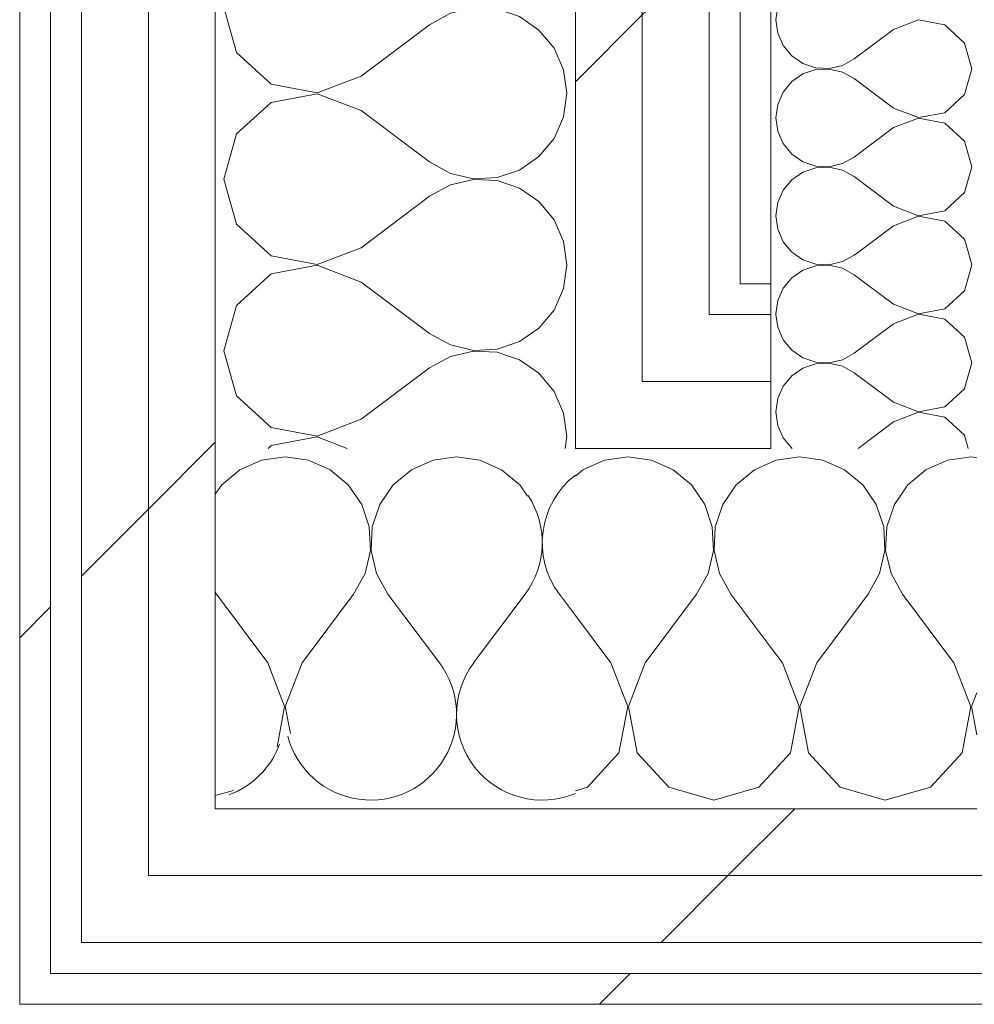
# Model space of a CAD drawing. Header units: millimetres. Extents: x -40968 to 11883, y -18816 to 4378.
# Tile 141 of 209: x -3785 to -3599, y -17277 to -17086. Entities that reach past the tile are written whole.
import ezdxf

# ---------------------------------------------------------------- set-up
doc = ezdxf.new("R2010")
doc.units = ezdxf.units.MM
doc.header["$MEASUREMENT"] = 0
doc.linetypes.add('Wipeout_Contour', pattern=[1000, 0, -1000])
for name, color, linetype, lineweight in [('12_FAÇ_Façana_Pluma_Nº__7', 7, 'Continuous', 5), ('Nuevo_08_E_Envans secs_Pluma_Nº__1', 7, 'Continuous', 5), ('Nuevo_12_FAÇ_Façana_Pluma_Nº__1', 7, 'Continuous', 5)]:
    doc.layers.add(name, color=color, linetype=linetype, lineweight=lineweight)
doc.layers.add('Nuevo_08_E_Envans secs', color=7, linetype='Continuous')
for name, color, linetype, lineweight, true_color in [('Nuevo_08_E_Envans secs_Pluma_Nº__102', 7, 'Continuous', 5, 0xcccccc), ('Nuevo_08_E_Envans secs_Pluma_Nº__171', 171, 'Continuous', 13, 0xaaaaff), ('Nuevo_08_E_Envans secs_Pluma_Nº__177', 7, 'Continuous', 15, 0xf7e046)]:
    doc.layers.add(name, color=color, linetype=linetype, lineweight=lineweight, true_color=true_color)
pattern_1 = [(45, (0, 0), (-183.8478, 183.8478), [195, -65]), (45, (7e-14, 183.85), (-183.8478, 183.8478), [195, -65])]

# ---------------------------------------------------------------- blocks, each defined once
blk = doc.blocks.new('*X116')
at = {"layer": 'Nuevo_08_E_Envans secs_Pluma_Nº__102', "color": 254, "linetype": 'Continuous', "lineweight": 5, "true_color": 0xcccccc}
for p, q in [((-3733.33, -17170.64), (-3737.89, -17171.28)), ((-3728.78, -17171.28), (-3733.33, -17170.64)), ((-3700, -17170.64), (-3704.55, -17171.28)), ((-3695.45, -17171.28), (-3700, -17170.64)), ((-3742.1, -17173.13), (-3745.64, -17176.07)), ((-3737.89, -17171.28), (-3742.1, -17173.13)), ((-3724.57, -17173.13), (-3728.78, -17171.28)), ((-3721.03, -17176.07), (-3724.57, -17173.13)), ((-3708.76, -17173.13), (-3712.3, -17176.07)), ((-3704.55, -17171.28), (-3708.76, -17173.13)), ((-3691.24, -17173.13), (-3695.45, -17171.28)), ((-3687.7, -17176.07), (-3691.24, -17173.13)), ((-3745.64, -17176.07), (-3746.89, -17177.9)), ((-3718.43, -17179.86), (-3721.03, -17176.07)), ((-3712.3, -17176.07), (-3714.91, -17179.86)), ((-3686.18, -17178.27), (-3687.7, -17176.07)), ((-3716.96, -17184.21), (-3718.43, -17179.86)), ((-3714.91, -17179.86), (-3716.38, -17184.21)), ((-3716.73, -17188.81), (-3716.96, -17184.21)), ((-3716.38, -17184.21), (-3716.6, -17188.81)), ((-3717.77, -17193.28), (-3716.73, -17188.81)), ((-3716.6, -17188.81), (-3715.56, -17193.28)), ((-3720, -17197.31), (-3717.77, -17193.28)), ((-3715.56, -17193.28), (-3713.33, -17197.31)), ((-3746.89, -17196.9), (-3746.67, -17197.31)), ((-3736.67, -17210.64), (-3746.67, -17197.31)), ((-3730, -17210.64), (-3720, -17197.31)), ((-3709.86, -17201.94), (-3713.33, -17197.31)), ((-3733.4, -17219.15), (-3736.67, -17210.64)), ((-3730, -17210.64), (-3733.27, -17219.15)), ((-3734.88, -17226.96), (-3733.4, -17219.15)), ((-3733.27, -17219.15), (-3732.28, -17224.36)), ((-3746.89, -17236.43), (-3743.33, -17235.42))]:
    blk.add_line(p, q, dxfattribs=at)
blk = doc.blocks.new('*X117')
at = {"layer": 'Nuevo_08_E_Envans secs_Pluma_Nº__102', "color": 254, "linetype": 'Continuous', "lineweight": 5, "true_color": 0xcccccc}
for p, q in [((-3696.67, -17210.64), (-3686.67, -17197.31)), ((-3676.89, -17201.45), (-3680, -17197.31)), ((-3703.33, -17210.64), (-3709.86, -17201.94))]:
    blk.add_line(p, q, dxfattribs=at)
for centre, start, end in [((-3666.67, -17187.31), 127.8541, 216.8699), ((-3700, -17187.31), 323.1301, 33.3181), ((-3716.67, -17220.64), 194.6933, 36.8699), ((-3683.33, -17220.64), 143.1301, 292.7274), ((-3750, -17220.64), 290.4481, 339.5519)]:
    blk.add_arc(centre, 16.67, start, end, dxfattribs=at)
blk = doc.blocks.new('*X118')
at = {"layer": 'Nuevo_08_E_Envans secs_Pluma_Nº__102', "color": 254, "linetype": 'Continuous', "lineweight": 5, "true_color": 0xcccccc}
for p, q in [((-3666.67, -17170.64), (-3671.22, -17171.28)), ((-3662.11, -17171.28), (-3666.67, -17170.64)), ((-3675.43, -17173.13), (-3676.89, -17174.35)), ((-3671.22, -17171.28), (-3675.43, -17173.13)), ((-3657.9, -17173.13), (-3662.11, -17171.28)), ((-3654.36, -17176.07), (-3657.9, -17173.13)), ((-3642.1, -17173.13), (-3645.64, -17176.07)), ((-3638.89, -17171.72), (-3642.1, -17173.13)), ((-3651.76, -17179.86), (-3654.36, -17176.07)), ((-3645.64, -17176.07), (-3648.24, -17179.86)), ((-3650.29, -17184.21), (-3651.76, -17179.86)), ((-3648.24, -17179.86), (-3649.71, -17184.21)), ((-3650.07, -17188.81), (-3650.29, -17184.21)), ((-3649.71, -17184.21), (-3649.93, -17188.81)), ((-3651.11, -17193.28), (-3650.07, -17188.81)), ((-3649.93, -17188.81), (-3648.89, -17193.28)), ((-3653.33, -17197.31), (-3651.11, -17193.28)), ((-3648.89, -17193.28), (-3646.67, -17197.31)), ((-3663.33, -17210.64), (-3653.33, -17197.31)), ((-3638.89, -17207.67), (-3646.67, -17197.31)), ((-3670, -17210.64), (-3676.89, -17201.45)), ((-3666.73, -17219.15), (-3670, -17210.64)), ((-3663.33, -17210.64), (-3666.6, -17219.15)), ((-3668.43, -17228.1), (-3666.73, -17219.15)), ((-3666.6, -17219.15), (-3664.91, -17228.1)), ((-3674.57, -17234.82), (-3668.43, -17228.1)), ((-3664.91, -17228.1), (-3658.76, -17234.82)), ((-3641.24, -17234.82), (-3638.89, -17232.26)), ((-3676.89, -17235.48), (-3674.57, -17234.82)), ((-3658.76, -17234.82), (-3650, -17237.31)), ((-3650, -17237.31), (-3641.24, -17234.82))]:
    blk.add_line(p, q, dxfattribs=at)
blk = doc.blocks.new('*X119')
at = {"layer": 'Nuevo_08_E_Envans secs_Pluma_Nº__102', "color": 254, "linetype": 'Continuous', "lineweight": 5, "true_color": 0xcccccc}
for p, q in [((-3633.33, -17170.64), (-3637.89, -17171.28)), ((-3628.78, -17171.28), (-3633.33, -17170.64)), ((-3600, -17170.64), (-3604.55, -17171.28)), ((-3598.89, -17170.8), (-3600, -17170.64)), ((-3637.89, -17171.28), (-3638.89, -17171.72)), ((-3624.57, -17173.13), (-3628.78, -17171.28)), ((-3621.03, -17176.07), (-3624.57, -17173.13)), ((-3608.76, -17173.13), (-3612.3, -17176.07)), ((-3604.55, -17171.28), (-3608.76, -17173.13)), ((-3618.43, -17179.86), (-3621.03, -17176.07)), ((-3612.3, -17176.07), (-3614.91, -17179.86)), ((-3616.96, -17184.21), (-3618.43, -17179.86)), ((-3614.91, -17179.86), (-3616.38, -17184.21)), ((-3616.73, -17188.81), (-3616.96, -17184.21)), ((-3616.38, -17184.21), (-3616.6, -17188.81)), ((-3617.77, -17193.28), (-3616.73, -17188.81)), ((-3616.6, -17188.81), (-3615.56, -17193.28)), ((-3620, -17197.31), (-3617.77, -17193.28)), ((-3615.56, -17193.28), (-3613.33, -17197.31)), ((-3630, -17210.64), (-3620, -17197.31)), ((-3603.33, -17210.64), (-3613.33, -17197.31)), ((-3636.67, -17210.64), (-3638.89, -17207.67)), ((-3633.4, -17219.15), (-3636.67, -17210.64)), ((-3630, -17210.64), (-3633.27, -17219.15)), ((-3600.07, -17219.15), (-3603.33, -17210.64)), ((-3598.89, -17216.44), (-3599.93, -17219.15)), ((-3635.09, -17228.1), (-3633.4, -17219.15)), ((-3633.27, -17219.15), (-3631.57, -17228.1)), ((-3601.76, -17228.1), (-3600.07, -17219.15)), ((-3599.93, -17219.15), (-3598.89, -17224.64)), ((-3638.89, -17232.26), (-3635.09, -17228.1)), ((-3631.57, -17228.1), (-3625.43, -17234.82)), ((-3607.9, -17234.82), (-3601.76, -17228.1)), ((-3625.43, -17234.82), (-3616.67, -17237.31)), ((-3616.67, -17237.31), (-3607.9, -17234.82))]:
    blk.add_line(p, q, dxfattribs=at)
blk = doc.blocks.new('Muro_75_1', base_point=(-3784.89, -17276.98))
at = {"layer": 'Nuevo_08_E_Envans secs', "color": 7, "lineweight": 20}
for name in ['*X116', '*X118', '*X119', '*X117']:
    blk.add_blockref(name, (0, 0), dxfattribs=at)
at = {"color": 254, "linetype": 'Wipeout_Contour', "lineweight": 0, "ltscale": 52547.345645}
blk.add_wipeout([(-3644.89, -17130.98), (-3644.89, -17136.98), (-3638.89, -17130.98)], dxfattribs=at).dxf.layer = 'Nuevo_08_E_Envans secs'
at = {"color": 254, "linetype": 'Wipeout_Contour', "lineweight": 0, "ltscale": 52646.110526}
blk.add_wipeout([(-3663.89, -17155.98), (-3676.89, -17155.98), (-3676.89, -17168.98)], dxfattribs=at).dxf.layer = 'Nuevo_08_E_Envans secs'
at = {"color": 254, "linetype": 'Wipeout_Contour', "lineweight": 0, "ltscale": 52988.465376}
blk.add_wipeout([(-3772.89, -17251.98), (-3772.89, -17264.98), (-3759.89, -17251.98)], dxfattribs=at).dxf.layer = 'Nuevo_08_E_Envans secs'
at = {"color": 254, "linetype": 'Wipeout_Contour', "lineweight": 0, "ltscale": 53046.495508}
blk.add_wipeout([(-3778.89, -17270.98), (-3784.89, -17270.98), (-3784.89, -17276.98)], dxfattribs=at).dxf.layer = 'Nuevo_08_E_Envans secs'
at = {"layer": 'Nuevo_08_E_Envans secs_Pluma_Nº__171', "linetype": 'Continuous', "lineweight": 13, "true_color": 0xaaaaff}
h = blk.add_hatch(dxfattribs=at)
h.set_pattern_fill('Panellat_HPL_0001', color=161, style=0, pattern_type=2)
h.set_pattern_definition(pattern_1)
h.paths.add_polyline_path([(-3644.89, -17130.98), (-3644.89, -17136.98), (-3638.89, -17130.98)])
h = blk.add_hatch(dxfattribs=at)
h.set_pattern_fill('Panellat_HPL_0001', color=161, style=0, pattern_type=2)
h.set_pattern_definition(pattern_1)
h.paths.add_polyline_path([(-3778.89, -17270.98), (-3784.89, -17270.98), (-3784.89, -17276.98)])
at = {"layer": 'Nuevo_08_E_Envans secs_Pluma_Nº__177', "linetype": 'Continuous', "lineweight": 15, "true_color": 0xf7e046}
h = blk.add_hatch(dxfattribs=at)
h.set_pattern_fill('Panellat_HPL_0001', color=53, style=0, pattern_type=2)
h.set_pattern_definition(pattern_1)
h.paths.add_polyline_path([(-3663.89, -17155.98), (-3676.89, -17155.98), (-3676.89, -17168.98)])
h = blk.add_hatch(dxfattribs=at)
h.set_pattern_fill('Panellat_HPL_0001', color=53, style=0, pattern_type=2)
h.set_pattern_definition(pattern_1)
h.paths.add_polyline_path([(-3772.89, -17251.98), (-3772.89, -17264.98), (-3759.89, -17251.98)])
at = {"color": 254, "linetype": 'Wipeout_Contour', "lineweight": 0, "ltscale": 52553.153135}
blk.add_wipeout([(-3638.89, -17130.98), (-3644.89, -17136.98), (-3638.89, -17136.98)], dxfattribs=at).dxf.layer = 'Nuevo_08_E_Envans secs'
at = {"color": 254, "linetype": 'Wipeout_Contour', "lineweight": 0, "ltscale": 52599.821123}
blk.add_wipeout([(-3663.89, -17142.98), (-3663.89, -17155.98), (-3650.89, -17142.98)], dxfattribs=at).dxf.layer = 'Nuevo_08_E_Envans secs'
at = {"color": 254, "linetype": 'Wipeout_Contour', "lineweight": 0, "ltscale": 52942.050996}
blk.add_wipeout([(-3759.89, -17238.98), (-3759.89, -17251.98), (-3746.89, -17238.98)], dxfattribs=at).dxf.layer = 'Nuevo_08_E_Envans secs'
at = {"color": 254, "linetype": 'Wipeout_Contour', "lineweight": 0, "ltscale": 53052.264192}
blk.add_wipeout([(-3778.89, -17270.98), (-3784.89, -17276.98), (-3778.89, -17276.98)], dxfattribs=at).dxf.layer = 'Nuevo_08_E_Envans secs'
at = {"layer": 'Nuevo_08_E_Envans secs_Pluma_Nº__171', "linetype": 'Continuous', "lineweight": 13, "true_color": 0xaaaaff}
h = blk.add_hatch(dxfattribs=at)
h.set_pattern_fill('Panellat_HPL_0001', color=161, style=0, pattern_type=2)
h.set_pattern_definition(pattern_1)
h.paths.add_polyline_path([(-3638.89, -17130.98), (-3644.89, -17136.98), (-3638.89, -17136.98)])
h = blk.add_hatch(dxfattribs=at)
h.set_pattern_fill('Panellat_HPL_0001', color=161, style=0, pattern_type=2)
h.set_pattern_definition(pattern_1)
h.paths.add_polyline_path([(-3778.89, -17270.98), (-3784.89, -17276.98), (-3778.89, -17276.98)])
at = {"layer": 'Nuevo_08_E_Envans secs_Pluma_Nº__177', "linetype": 'Continuous', "lineweight": 15, "true_color": 0xf7e046}
h = blk.add_hatch(dxfattribs=at)
h.set_pattern_fill('Panellat_HPL_0001', color=53, style=0, pattern_type=2)
h.set_pattern_definition(pattern_1)
h.paths.add_polyline_path([(-3663.89, -17142.98), (-3663.89, -17155.98), (-3650.89, -17142.98)])
h = blk.add_hatch(dxfattribs=at)
h.set_pattern_fill('Panellat_HPL_0001', color=53, style=0, pattern_type=2)
h.set_pattern_definition(pattern_1)
h.paths.add_polyline_path([(-3759.89, -17238.98), (-3759.89, -17251.98), (-3746.89, -17238.98)])
at = {"layer": 'Nuevo_08_E_Envans secs_Pluma_Nº__1', "color": 7, "linetype": 'Continuous', "lineweight": 5}
for p, q in [((-3644.89, -17130.98), (-3644.89, -17136.98)), ((-3638.89, -17130.98), (-3638.89, -17136.98)), ((-3644.89, -17136.98), (-3638.89, -17136.98))]:
    blk.add_line(p, q, dxfattribs=at)
at = {"layer": 'Nuevo_08_E_Envans secs_Pluma_Nº__1', "color": 7, "linetype": 'Continuous', "lineweight": 5, "flags": 128}
blk.add_lwpolyline([(-3784.89, -17276.98), (-3784.89, -17270.98)], dxfattribs=at)
at = {"color": 254, "linetype": 'Wipeout_Contour', "lineweight": 0, "ltscale": 52657.291357}
blk.add_wipeout([(-3676.89, -17168.98), (-3663.89, -17168.98), (-3663.89, -17155.98)], dxfattribs=at).dxf.layer = 'Nuevo_08_E_Envans secs'
at = {"color": 254, "linetype": 'Wipeout_Contour', "lineweight": 0, "ltscale": 52999.584852}
blk.add_wipeout([(-3759.89, -17251.98), (-3772.89, -17264.98), (-3759.89, -17264.98)], dxfattribs=at).dxf.layer = 'Nuevo_08_E_Envans secs'
at = {"color": 254, "linetype": 'Wipeout_Contour', "lineweight": 0, "ltscale": 69948.001997}
blk.add_wipeout([(-3778.89, -17276.98), (778.89, -17276.98), (778.89, -17270.98), (-3778.89, -17270.98)], dxfattribs=at).dxf.layer = 'Nuevo_08_E_Envans secs'
at = {"layer": 'Nuevo_08_E_Envans secs_Pluma_Nº__171', "linetype": 'Continuous', "lineweight": 13, "true_color": 0xaaaaff}
h = blk.add_hatch(dxfattribs=at)
h.set_pattern_fill('Panellat_HPL_0001', color=161, style=0, pattern_type=2)
h.set_pattern_definition(pattern_1)
h.paths.add_polyline_path([(-3778.89, -17276.98), (778.89, -17276.98), (778.89, -17270.98), (-3778.89, -17270.98)])
at = {"layer": 'Nuevo_08_E_Envans secs_Pluma_Nº__177', "linetype": 'Continuous', "lineweight": 15, "true_color": 0xf7e046}
h = blk.add_hatch(dxfattribs=at)
h.set_pattern_fill('Panellat_HPL_0001', color=53, style=0, pattern_type=2)
h.set_pattern_definition(pattern_1)
h.paths.add_polyline_path([(-3676.89, -17168.98), (-3663.89, -17168.98), (-3663.89, -17155.98)])
h = blk.add_hatch(dxfattribs=at)
h.set_pattern_fill('Panellat_HPL_0001', color=53, style=0, pattern_type=2)
h.set_pattern_definition(pattern_1)
h.paths.add_polyline_path([(-3759.89, -17251.98), (-3772.89, -17264.98), (-3759.89, -17264.98)])
at = {"layer": 'Nuevo_08_E_Envans secs_Pluma_Nº__1', "color": 7, "linetype": 'Continuous', "lineweight": 5}
for p, q in [((-3676.89, -17155.98), (-3676.89, -17168.98)), ((-3772.89, -17251.98), (-3772.89, -17264.98)), ((-3778.89, -17264.98), (-3778.89, -17270.98)), ((-3778.89, -17270.98), (-3772.89, -17270.98)), ((-3772.89, -17270.98), (778.89, -17270.98))]:
    blk.add_line(p, q, dxfattribs=at)
at = {"layer": 'Nuevo_08_E_Envans secs_Pluma_Nº__1', "color": 7, "linetype": 'Continuous', "lineweight": 5, "flags": 128}
blk.add_lwpolyline([(-3784.89, -17276.98), (778.89, -17276.98)], dxfattribs=at)
at = {"color": 254, "linetype": 'Wipeout_Contour', "lineweight": 0, "ltscale": 70186.425818}
blk.add_wipeout([(-3663.89, -17168.98), (-3638.89, -17168.98), (-3638.89, -17155.98), (-3663.89, -17155.98)], dxfattribs=at).dxf.layer = 'Nuevo_08_E_Envans secs'
at = {"color": 254, "linetype": 'Wipeout_Contour', "lineweight": 0, "ltscale": 69878.642159}
blk.add_wipeout([(-3759.89, -17264.98), (778.89, -17264.98), (778.89, -17251.98), (-3759.89, -17251.98)], dxfattribs=at).dxf.layer = 'Nuevo_08_E_Envans secs'
at = {"layer": 'Nuevo_08_E_Envans secs_Pluma_Nº__177', "linetype": 'Continuous', "lineweight": 15, "true_color": 0xf7e046}
h = blk.add_hatch(dxfattribs=at)
h.set_pattern_fill('Panellat_HPL_0001', color=53, style=0, pattern_type=2)
h.set_pattern_definition(pattern_1)
h.paths.add_polyline_path([(-3663.89, -17168.98), (-3638.89, -17168.98), (-3638.89, -17155.98), (-3663.89, -17155.98)])
h = blk.add_hatch(dxfattribs=at)
h.set_pattern_fill('Panellat_HPL_0001', color=53, style=0, pattern_type=2)
h.set_pattern_definition(pattern_1)
h.paths.add_polyline_path([(-3759.89, -17264.98), (778.89, -17264.98), (778.89, -17251.98), (-3759.89, -17251.98)])
at = {"layer": 'Nuevo_08_E_Envans secs_Pluma_Nº__1', "color": 7, "linetype": 'Continuous', "lineweight": 5}
for p, q in [((-3676.89, -17168.98), (-3663.89, -17168.98)), ((-3663.89, -17168.98), (-3638.89, -17168.98)), ((-3772.89, -17264.98), (-3759.89, -17264.98)), ((-3759.89, -17264.98), (778.89, -17264.98))]:
    blk.add_line(p, q, dxfattribs=at)
at = {"color": 254, "linetype": 'Wipeout_Contour', "lineweight": 0, "ltscale": 52611.010309}
blk.add_wipeout([(-3663.89, -17155.98), (-3650.89, -17155.98), (-3650.89, -17142.98)], dxfattribs=at).dxf.layer = 'Nuevo_08_E_Envans secs'
at = {"color": 254, "linetype": 'Wipeout_Contour', "lineweight": 0, "ltscale": 52953.178745}
blk.add_wipeout([(-3746.89, -17238.98), (-3759.89, -17251.98), (-3746.89, -17251.98)], dxfattribs=at).dxf.layer = 'Nuevo_08_E_Envans secs'
at = {"layer": 'Nuevo_08_E_Envans secs_Pluma_Nº__177', "linetype": 'Continuous', "lineweight": 15, "true_color": 0xf7e046}
h = blk.add_hatch(dxfattribs=at)
h.set_pattern_fill('Panellat_HPL_0001', color=53, style=0, pattern_type=2)
h.set_pattern_definition(pattern_1)
h.paths.add_polyline_path([(-3663.89, -17155.98), (-3650.89, -17155.98), (-3650.89, -17142.98)])
h = blk.add_hatch(dxfattribs=at)
h.set_pattern_fill('Panellat_HPL_0001', color=53, style=0, pattern_type=2)
h.set_pattern_definition(pattern_1)
h.paths.add_polyline_path([(-3746.89, -17238.98), (-3759.89, -17251.98), (-3746.89, -17251.98)])
at = {"color": 254, "linetype": 'Wipeout_Contour', "lineweight": 0, "ltscale": 70130.142234}
blk.add_wipeout([(-3650.89, -17155.98), (-3638.89, -17155.98), (-3638.89, -17142.98), (-3650.89, -17142.98)], dxfattribs=at).dxf.layer = 'Nuevo_08_E_Envans secs'
at = {"color": 254, "linetype": 'Wipeout_Contour', "lineweight": 0, "ltscale": 69821.735721}
blk.add_wipeout([(-3746.89, -17251.98), (778.89, -17251.98), (778.89, -17238.98), (-3746.89, -17238.98)], dxfattribs=at).dxf.layer = 'Nuevo_08_E_Envans secs'
at = {"layer": 'Nuevo_08_E_Envans secs_Pluma_Nº__177', "linetype": 'Continuous', "lineweight": 15, "true_color": 0xf7e046}
h = blk.add_hatch(dxfattribs=at)
h.set_pattern_fill('Panellat_HPL_0001', color=53, style=0, pattern_type=2)
h.set_pattern_definition(pattern_1)
h.paths.add_polyline_path([(-3650.89, -17155.98), (-3638.89, -17155.98), (-3638.89, -17142.98), (-3650.89, -17142.98)])
h = blk.add_hatch(dxfattribs=at)
h.set_pattern_fill('Panellat_HPL_0001', color=53, style=0, pattern_type=2)
h.set_pattern_definition(pattern_1)
h.paths.add_polyline_path([(-3746.89, -17251.98), (778.89, -17251.98), (778.89, -17238.98), (-3746.89, -17238.98)])
at = {"layer": 'Nuevo_08_E_Envans secs_Pluma_Nº__1', "color": 7, "linetype": 'Continuous', "lineweight": 5}
for p, q in [((-3650.89, -17136.98), (-3650.89, -17142.98)), ((-3638.89, -17136.98), (-3638.89, -17142.98)), ((-3650.89, -17142.98), (-3644.89, -17142.98)), ((-3644.89, -17142.98), (-3638.89, -17142.98)), ((-3638.89, -17142.98), (-3638.89, -17155.98)), ((-3663.89, -17155.98), (-3650.89, -17155.98)), ((-3650.89, -17155.98), (-3638.89, -17155.98)), ((-3638.89, -17155.98), (-3638.89, -17168.98)), ((-3746.89, -17168.98), (-3746.89, -17238.98)), ((-3746.89, -17238.98), (-3676.89, -17238.98)), ((-3676.89, -17238.98), (-3638.89, -17238.98)), ((-3638.89, -17238.98), (-3598.89, -17238.98)), ((-3759.89, -17251.98), (-3746.89, -17251.98)), ((-3746.89, -17251.98), (778.89, -17251.98))]:
    blk.add_line(p, q, dxfattribs=at)
blk = doc.blocks.new('*X126')
at = {"layer": 'Nuevo_08_E_Envans secs_Pluma_Nº__102', "color": 254, "linetype": 'Continuous', "lineweight": 5, "true_color": 0xcccccc}
for p, q in [((-3742.74, -17074.57), (-3745.23, -17083.33)), ((-3742.09, -17073.98), (-3742.74, -17074.57)), ((-3713.26, -17073.98), (-3705.23, -17080)), ((-3683.98, -17078.97), (-3681.05, -17075.43)), ((-3681.05, -17075.43), (-3680.41, -17073.98)), ((-3687.77, -17081.57), (-3683.98, -17078.97)), ((-3705.23, -17080), (-3701.2, -17082.23)), ((-3701.2, -17082.23), (-3696.72, -17083.27)), ((-3696.72, -17083.27), (-3692.13, -17083.04)), ((-3692.13, -17083.04), (-3687.77, -17081.57)), ((-3745.23, -17083.33), (-3745.05, -17083.98)), ((-3696.72, -17083.4), (-3699.2, -17083.98)), ((-3692.13, -17083.62), (-3696.72, -17083.4)), ((-3691.09, -17083.98), (-3692.13, -17083.62))]:
    blk.add_line(p, q, dxfattribs=at)
blk = doc.blocks.new('*X127')
at = {"layer": 'Nuevo_08_E_Envans secs_Pluma_Nº__102', "color": 254, "linetype": 'Continuous', "lineweight": 5, "true_color": 0xcccccc}
for p, q in [((-3745.05, -17083.98), (-3742.74, -17092.1)), ((-3701.2, -17084.44), (-3705.23, -17086.67)), ((-3699.2, -17083.98), (-3701.2, -17084.44)), ((-3687.77, -17085.09), (-3691.09, -17083.98)), ((-3683.98, -17087.7), (-3687.77, -17085.09)), ((-3718.56, -17096.67), (-3705.23, -17086.67)), ((-3681.05, -17091.24), (-3683.98, -17087.7)), ((-3742.74, -17092.1), (-3736.01, -17098.24)), ((-3679.2, -17095.45), (-3681.05, -17091.24)), ((-3678.56, -17100), (-3679.2, -17095.45)), ((-3736.01, -17098.24), (-3727.06, -17099.93)), ((-3727.06, -17099.93), (-3718.56, -17096.67)), ((-3727.06, -17100.07), (-3736.01, -17101.76)), ((-3718.56, -17103.33), (-3727.06, -17100.07)), ((-3679.2, -17104.55), (-3678.56, -17100)), ((-3736.01, -17101.76), (-3742.74, -17107.9)), ((-3718.56, -17103.33), (-3705.23, -17113.33)), ((-3681.05, -17108.76), (-3679.2, -17104.55)), ((-3742.74, -17107.9), (-3745.23, -17116.67)), ((-3683.98, -17112.3), (-3681.05, -17108.76)), ((-3705.23, -17113.33), (-3701.2, -17115.56)), ((-3687.77, -17114.91), (-3683.98, -17112.3)), ((-3701.2, -17115.56), (-3696.72, -17116.6)), ((-3692.13, -17116.38), (-3687.77, -17114.91)), ((-3745.23, -17116.67), (-3742.74, -17125.43)), ((-3696.72, -17116.73), (-3701.2, -17117.77)), ((-3696.72, -17116.6), (-3692.13, -17116.38)), ((-3692.13, -17116.96), (-3696.72, -17116.73)), ((-3687.77, -17118.43), (-3692.13, -17116.96)), ((-3701.2, -17117.77), (-3705.23, -17120)), ((-3683.98, -17121.03), (-3687.77, -17118.43)), ((-3718.56, -17130), (-3705.23, -17120)), ((-3681.05, -17124.57), (-3683.98, -17121.03)), ((-3679.2, -17128.78), (-3681.05, -17124.57)), ((-3742.74, -17125.43), (-3736.01, -17131.57)), ((-3678.56, -17133.33), (-3679.2, -17128.78)), ((-3727.06, -17133.27), (-3718.56, -17130)), ((-3736.01, -17131.57), (-3727.06, -17133.27)), ((-3727.06, -17133.4), (-3736.01, -17135.09)), ((-3718.56, -17136.67), (-3727.06, -17133.4)), ((-3679.2, -17137.89), (-3678.56, -17133.33)), ((-3736.01, -17135.09), (-3742.74, -17141.24)), ((-3718.56, -17136.67), (-3705.23, -17146.67)), ((-3681.05, -17142.1), (-3679.2, -17137.89)), ((-3742.74, -17141.24), (-3745.23, -17150)), ((-3683.98, -17145.64), (-3681.05, -17142.1)), ((-3687.77, -17148.24), (-3683.98, -17145.64)), ((-3705.23, -17146.67), (-3701.2, -17148.89)), ((-3692.13, -17149.71), (-3687.77, -17148.24)), ((-3745.23, -17150), (-3742.74, -17158.76)), ((-3701.2, -17148.89), (-3696.72, -17149.93)), ((-3696.72, -17150.07), (-3701.2, -17151.11)), ((-3696.72, -17149.93), (-3692.13, -17149.71)), ((-3692.13, -17150.29), (-3696.72, -17150.07)), ((-3701.2, -17151.11), (-3705.23, -17153.33)), ((-3687.77, -17151.76), (-3692.13, -17150.29)), ((-3683.98, -17154.36), (-3687.77, -17151.76)), ((-3718.56, -17163.33), (-3705.23, -17153.33)), ((-3681.05, -17157.9), (-3683.98, -17154.36)), ((-3742.74, -17158.76), (-3736.01, -17164.91)), ((-3679.2, -17162.11), (-3681.05, -17157.9)), ((-3727.06, -17166.6), (-3718.56, -17163.33)), ((-3678.56, -17166.67), (-3679.2, -17162.11)), ((-3736.01, -17164.91), (-3727.06, -17166.6)), ((-3727.06, -17166.73), (-3736.01, -17168.43)), ((-3721.23, -17168.98), (-3727.06, -17166.73)), ((-3678.88, -17168.98), (-3678.56, -17166.67)), ((-3736.01, -17168.43), (-3736.62, -17168.98))]:
    blk.add_line(p, q, dxfattribs=at)
blk = doc.blocks.new('Muro_76_1', base_point=(-3784.89, -17083.98))
at = {"layer": '12_FAÇ_Façana_Pluma_Nº__7', "color": 7, "linetype": 'Continuous', "lineweight": 5}
blk.add_line((-3676.89, -17073.98), (-3746.89, -17073.98), dxfattribs=at)
at = {"layer": 'Nuevo_08_E_Envans secs', "color": 7, "lineweight": 20}
for name in ['*X126', '*X127']:
    blk.add_blockref(name, (0, 0), dxfattribs=at)
at = {"color": 254, "linetype": 'Wipeout_Contour', "lineweight": 0, "ltscale": 70355.530201}
blk.add_wipeout([(-3784.89, -17083.98), (-3784.89, -17270.98), (-3778.89, -17270.98), (-3778.89, -17083.98)], dxfattribs=at).dxf.layer = 'Nuevo_08_E_Envans secs'
at = {"color": 254, "linetype": 'Wipeout_Contour', "lineweight": 0, "ltscale": 70305.102174}
blk.add_wipeout([(-3759.89, -17251.98), (-3759.89, -17083.98), (-3772.89, -17083.98), (-3772.89, -17251.98)], dxfattribs=at).dxf.layer = 'Nuevo_08_E_Envans secs'
at = {"color": 254, "linetype": 'Wipeout_Contour', "lineweight": 0, "ltscale": 70036.042364}
blk.add_wipeout([(-3676.89, -17083.98), (-3676.89, -17155.98), (-3663.89, -17155.98), (-3663.89, -17083.98)], dxfattribs=at).dxf.layer = 'Nuevo_08_E_Envans secs'
at = {"color": 254, "linetype": 'Wipeout_Contour', "lineweight": 0, "ltscale": 69963.32148}
blk.add_wipeout([(-3638.89, -17130.98), (-3638.89, -17083.98), (-3644.89, -17083.98), (-3644.89, -17130.98)], dxfattribs=at).dxf.layer = 'Nuevo_08_E_Envans secs'
at = {"layer": 'Nuevo_08_E_Envans secs_Pluma_Nº__171', "linetype": 'Continuous', "lineweight": 13, "true_color": 0xaaaaff}
h = blk.add_hatch(dxfattribs=at)
h.set_pattern_fill('Panellat_HPL_0001', color=161, style=0, pattern_type=2)
h.set_pattern_definition(pattern_1)
h.paths.add_polyline_path([(-3784.89, -17083.98), (-3784.89, -17270.98), (-3778.89, -17270.98), (-3778.89, -17083.98)])
h = blk.add_hatch(dxfattribs=at)
h.set_pattern_fill('Panellat_HPL_0001', color=161, style=0, pattern_type=2)
h.set_pattern_definition(pattern_1)
h.paths.add_polyline_path([(-3638.89, -17130.98), (-3638.89, -17083.98), (-3644.89, -17083.98), (-3644.89, -17130.98)])
at = {"layer": 'Nuevo_08_E_Envans secs_Pluma_Nº__177', "linetype": 'Continuous', "lineweight": 15, "true_color": 0xf7e046}
h = blk.add_hatch(dxfattribs=at)
h.set_pattern_fill('Panellat_HPL_0001', color=53, style=0, pattern_type=2)
h.set_pattern_definition(pattern_1)
h.paths.add_polyline_path([(-3759.89, -17251.98), (-3759.89, -17083.98), (-3772.89, -17083.98), (-3772.89, -17251.98)])
h = blk.add_hatch(dxfattribs=at)
h.set_pattern_fill('Panellat_HPL_0001', color=53, style=0, pattern_type=2)
h.set_pattern_definition(pattern_1)
h.paths.add_polyline_path([(-3676.89, -17083.98), (-3676.89, -17155.98), (-3663.89, -17155.98), (-3663.89, -17083.98)])
at = {"layer": 'Nuevo_08_E_Envans secs_Pluma_Nº__1', "color": 7, "linetype": 'Continuous', "lineweight": 5}
for p, q in [((-3778.89, -17083.98), (-3778.89, -17264.98)), ((-3772.89, -17083.98), (-3772.89, -17251.98)), ((-3676.89, -17083.98), (-3676.89, -17155.98)), ((-3644.89, -17083.98), (-3644.89, -17130.98)), ((-3644.89, -17130.98), (-3644.89, -17136.98)), ((-3676.89, -17155.98), (-3676.89, -17168.98)), ((-3772.89, -17251.98), (-3772.89, -17264.98)), ((-3778.89, -17264.98), (-3778.89, -17270.98))]:
    blk.add_line(p, q, dxfattribs=at)
at = {"layer": 'Nuevo_08_E_Envans secs_Pluma_Nº__1', "color": 7, "linetype": 'Continuous', "lineweight": 5, "flags": 128}
for points in [[(-3784.89, -17083.98), (-3784.89, -17270.98)], [(-3784.89, -17083.98), (-3778.89, -17083.98)], [(-3778.89, -17083.98), (-3772.89, -17083.98)], [(-3644.89, -17083.98), (-3638.89, -17083.98)], [(-3638.89, -17130.98), (-3638.89, -17083.98)]]:
    blk.add_lwpolyline(points, dxfattribs=at)
at = {"layer": 'Nuevo_12_FAÇ_Façana_Pluma_Nº__1', "color": 7, "linetype": 'Continuous', "lineweight": 5}
blk.add_line((-3676.89, -17083.98), (-3676.89, -17073.98), dxfattribs=at)
at = {"color": 254, "linetype": 'Wipeout_Contour', "lineweight": 0, "ltscale": 70268.572196}
blk.add_wipeout([(-3746.89, -17238.98), (-3746.89, -17083.98), (-3759.89, -17083.98), (-3759.89, -17238.98)], dxfattribs=at).dxf.layer = 'Nuevo_08_E_Envans secs'
at = {"color": 254, "linetype": 'Wipeout_Contour', "lineweight": 0, "ltscale": 69999.73207}
blk.add_wipeout([(-3650.89, -17142.98), (-3650.89, -17083.98), (-3663.89, -17083.98), (-3663.89, -17142.98)], dxfattribs=at).dxf.layer = 'Nuevo_08_E_Envans secs'
at = {"layer": 'Nuevo_08_E_Envans secs_Pluma_Nº__177', "linetype": 'Continuous', "lineweight": 15, "true_color": 0xf7e046}
h = blk.add_hatch(dxfattribs=at)
h.set_pattern_fill('Panellat_HPL_0001', color=53, style=0, pattern_type=2)
h.set_pattern_definition(pattern_1)
h.paths.add_polyline_path([(-3746.89, -17238.98), (-3746.89, -17083.98), (-3759.89, -17083.98), (-3759.89, -17238.98)])
h = blk.add_hatch(dxfattribs=at)
h.set_pattern_fill('Panellat_HPL_0001', color=53, style=0, pattern_type=2)
h.set_pattern_definition(pattern_1)
h.paths.add_polyline_path([(-3650.89, -17142.98), (-3650.89, -17083.98), (-3663.89, -17083.98), (-3663.89, -17142.98)])
at = {"layer": 'Nuevo_08_E_Envans secs_Pluma_Nº__1', "color": 7, "linetype": 'Continuous', "lineweight": 5}
for p, q in [((-3759.89, -17083.98), (-3759.89, -17238.98)), ((-3746.89, -17083.98), (-3746.89, -17168.98)), ((-3663.89, -17083.98), (-3663.89, -17142.98)), ((-3650.89, -17083.98), (-3650.89, -17136.98)), ((-3650.89, -17136.98), (-3650.89, -17142.98)), ((-3663.89, -17142.98), (-3663.89, -17155.98)), ((-3746.89, -17168.98), (-3746.89, -17238.98)), ((-3759.89, -17238.98), (-3759.89, -17251.98))]:
    blk.add_line(p, q, dxfattribs=at)
at = {"layer": 'Nuevo_08_E_Envans secs_Pluma_Nº__1', "color": 7, "linetype": 'Continuous', "lineweight": 5, "flags": 128}
for points in [[(-3772.89, -17083.98), (-3759.89, -17083.98)], [(-3759.89, -17083.98), (-3746.89, -17083.98)], [(-3676.89, -17083.98), (-3663.89, -17083.98)], [(-3663.89, -17083.98), (-3650.89, -17083.98)], [(-3650.89, -17083.98), (-3644.89, -17083.98)]]:
    blk.add_lwpolyline(points, dxfattribs=at)
at = {"layer": 'Nuevo_12_FAÇ_Façana_Pluma_Nº__1', "color": 7, "linetype": 'Continuous', "lineweight": 5}
blk.add_line((-3746.89, -17073.98), (-3746.89, -17083.98), dxfattribs=at)
blk = doc.blocks.new('*X498')
at = {"layer": 'Nuevo_08_E_Envans secs_Pluma_Nº__102', "color": 254, "linetype": 'Continuous', "lineweight": 5, "true_color": 0xcccccc}
for p, q in [((-3636.52, -17156.9), (-3637.58, -17159.3)), ((-3635.76, -17155.98), (-3636.52, -17156.9)), ((-3615.08, -17160), (-3620.45, -17155.98)), ((-3605.11, -17160.9), (-3601.27, -17157.39)), ((-3601.27, -17157.39), (-3600.87, -17155.98)), ((-3637.58, -17159.3), (-3637.94, -17161.9)), ((-3615.08, -17160), (-3610.23, -17161.87)), ((-3610.23, -17161.87), (-3605.11, -17160.9)), ((-3637.94, -17161.9), (-3637.58, -17164.51)), ((-3610.23, -17161.94), (-3615.08, -17163.81)), ((-3605.11, -17162.91), (-3610.23, -17161.94)), ((-3601.27, -17166.42), (-3605.11, -17162.91)), ((-3637.58, -17164.51), (-3636.52, -17166.91)), ((-3615.08, -17163.81), (-3621.97, -17168.98)), ((-3636.52, -17166.91), (-3634.84, -17168.94)), ((-3600.54, -17168.98), (-3601.27, -17166.42)), ((-3634.84, -17168.94), (-3634.78, -17168.98))]:
    blk.add_line(p, q, dxfattribs=at)
blk = doc.blocks.new('*X499')
at = {"layer": 'Nuevo_08_E_Envans secs_Pluma_Nº__102', "color": 254, "linetype": 'Continuous', "lineweight": 5, "true_color": 0xcccccc}
for p, q in [((-3637.93, -17142.98), (-3637.58, -17145.46)), ((-3610.43, -17142.98), (-3615.08, -17144.76)), ((-3605.11, -17143.86), (-3609.8, -17142.98)), ((-3601.27, -17147.37), (-3605.11, -17143.86)), ((-3637.58, -17145.46), (-3636.52, -17147.86)), ((-3615.08, -17144.76), (-3622.7, -17150.48)), ((-3636.52, -17147.86), (-3634.84, -17149.89)), ((-3599.85, -17152.38), (-3601.27, -17147.37)), ((-3634.84, -17149.89), (-3632.68, -17151.38)), ((-3632.68, -17151.38), (-3630.19, -17152.22)), ((-3627.56, -17152.34), (-3625, -17151.75)), ((-3625, -17151.75), (-3622.7, -17150.48)), ((-3632.68, -17153.39), (-3634.84, -17154.87)), ((-3630.19, -17152.55), (-3632.68, -17153.39)), ((-3630.19, -17152.22), (-3627.56, -17152.34)), ((-3627.56, -17152.42), (-3630.19, -17152.55)), ((-3625, -17153.01), (-3627.56, -17152.42)), ((-3622.7, -17154.29), (-3625, -17153.01)), ((-3600.87, -17155.98), (-3599.85, -17152.38)), ((-3634.84, -17154.87), (-3635.76, -17155.98)), ((-3620.45, -17155.98), (-3622.7, -17154.29))]:
    blk.add_line(p, q, dxfattribs=at)
blk = doc.blocks.new('*X500')
at = {"layer": 'Nuevo_08_E_Envans secs_Pluma_Nº__102', "color": 254, "linetype": 'Continuous', "lineweight": 5, "true_color": 0xcccccc}
for p, q in [((-3636.52, -17137.85), (-3637.58, -17140.25)), ((-3635.79, -17136.98), (-3636.52, -17137.85)), ((-3615.08, -17140.95), (-3620.39, -17136.98)), ((-3605.11, -17141.85), (-3601.27, -17138.34)), ((-3601.27, -17138.34), (-3600.88, -17136.98)), ((-3637.58, -17140.25), (-3637.94, -17142.86)), ((-3615.08, -17140.95), (-3610.23, -17142.82)), ((-3610.23, -17142.82), (-3605.11, -17141.85)), ((-3637.94, -17142.86), (-3637.93, -17142.98)), ((-3610.23, -17142.9), (-3610.43, -17142.98)), ((-3609.8, -17142.98), (-3610.23, -17142.9))]:
    blk.add_line(p, q, dxfattribs=at)
blk = doc.blocks.new('*X501')
at = {"layer": 'Nuevo_08_E_Envans secs_Pluma_Nº__102', "color": 254, "linetype": 'Continuous', "lineweight": 5, "true_color": 0xcccccc}
for p, q in [((-3634.65, -17130.98), (-3632.68, -17132.33)), ((-3622.1, -17130.98), (-3622.7, -17131.43)), ((-3599.85, -17133.33), (-3600.52, -17130.98)), ((-3632.68, -17132.33), (-3630.19, -17133.17)), ((-3627.56, -17133.29), (-3625, -17132.7)), ((-3625, -17132.7), (-3622.7, -17131.43)), ((-3632.68, -17134.34), (-3634.84, -17135.83)), ((-3630.19, -17133.5), (-3632.68, -17134.34)), ((-3630.19, -17133.17), (-3627.56, -17133.29)), ((-3627.56, -17133.37), (-3630.19, -17133.5)), ((-3625, -17133.97), (-3627.56, -17133.37)), ((-3622.7, -17135.24), (-3625, -17133.97)), ((-3600.88, -17136.98), (-3599.85, -17133.33)), ((-3634.84, -17135.83), (-3635.79, -17136.98)), ((-3620.39, -17136.98), (-3622.7, -17135.24))]:
    blk.add_line(p, q, dxfattribs=at)
blk = doc.blocks.new('*X502')
at = {"layer": 'Nuevo_08_E_Envans secs_Pluma_Nº__102', "color": 254, "linetype": 'Continuous', "lineweight": 5, "true_color": 0xcccccc}
for p, q in [((-3637.58, -17083.11), (-3637.94, -17085.71)), ((-3637.94, -17085.71), (-3637.58, -17088.32)), ((-3610.23, -17085.75), (-3615.08, -17087.62)), ((-3605.11, -17086.72), (-3610.23, -17085.75)), ((-3601.27, -17090.23), (-3605.11, -17086.72)), ((-3637.58, -17088.32), (-3636.52, -17090.72)), ((-3615.08, -17087.62), (-3622.7, -17093.33)), ((-3636.52, -17090.72), (-3634.84, -17092.74)), ((-3599.85, -17095.24), (-3601.27, -17090.23)), ((-3634.84, -17092.74), (-3632.68, -17094.23)), ((-3632.68, -17094.23), (-3630.19, -17095.07)), ((-3627.56, -17095.2), (-3625, -17094.6)), ((-3625, -17094.6), (-3622.7, -17093.33)), ((-3632.68, -17096.24), (-3634.84, -17097.73)), ((-3630.19, -17095.4), (-3632.68, -17096.24)), ((-3630.19, -17095.07), (-3627.56, -17095.2)), ((-3627.56, -17095.28), (-3630.19, -17095.4)), ((-3625, -17095.87), (-3627.56, -17095.28)), ((-3622.7, -17097.14), (-3625, -17095.87)), ((-3601.27, -17100.25), (-3599.85, -17095.24)), ((-3634.84, -17097.73), (-3636.52, -17099.75)), ((-3615.08, -17102.86), (-3622.7, -17097.14)), ((-3636.52, -17099.75), (-3637.58, -17102.16)), ((-3605.11, -17103.76), (-3601.27, -17100.25)), ((-3637.58, -17102.16), (-3637.94, -17104.76)), ((-3615.08, -17102.86), (-3610.23, -17104.72)), ((-3610.23, -17104.72), (-3605.11, -17103.76)), ((-3637.94, -17104.76), (-3637.58, -17107.36)), ((-3610.23, -17104.8), (-3615.08, -17106.67)), ((-3605.11, -17105.77), (-3610.23, -17104.8)), ((-3601.27, -17109.28), (-3605.11, -17105.77)), ((-3637.58, -17107.36), (-3636.52, -17109.77)), ((-3615.08, -17106.67), (-3622.7, -17112.38)), ((-3636.52, -17109.77), (-3634.84, -17111.79)), ((-3599.85, -17114.29), (-3601.27, -17109.28)), ((-3634.84, -17111.79), (-3632.68, -17113.28)), ((-3632.68, -17113.28), (-3630.19, -17114.12)), ((-3627.56, -17114.25), (-3625, -17113.65)), ((-3625, -17113.65), (-3622.7, -17112.38)), ((-3632.68, -17115.29), (-3634.84, -17116.78)), ((-3630.19, -17114.45), (-3632.68, -17115.29)), ((-3630.19, -17114.12), (-3627.56, -17114.25)), ((-3627.56, -17114.32), (-3630.19, -17114.45)), ((-3625, -17114.92), (-3627.56, -17114.32)), ((-3622.7, -17116.19), (-3625, -17114.92)), ((-3601.27, -17119.29), (-3599.85, -17114.29)), ((-3634.84, -17116.78), (-3636.52, -17118.8)), ((-3615.08, -17121.9), (-3622.7, -17116.19)), ((-3636.52, -17118.8), (-3637.58, -17121.21)), ((-3605.11, -17122.8), (-3601.27, -17119.29)), ((-3637.58, -17121.21), (-3637.94, -17123.81)), ((-3615.08, -17121.9), (-3610.23, -17123.77)), ((-3610.23, -17123.77), (-3605.11, -17122.8)), ((-3637.94, -17123.81), (-3637.58, -17126.41)), ((-3610.23, -17123.85), (-3615.08, -17125.71)), ((-3605.11, -17124.81), (-3610.23, -17123.85)), ((-3601.27, -17128.33), (-3605.11, -17124.81)), ((-3637.58, -17126.41), (-3636.52, -17128.82)), ((-3615.08, -17125.71), (-3622.1, -17130.98)), ((-3636.52, -17128.82), (-3634.84, -17130.84)), ((-3600.52, -17130.98), (-3601.27, -17128.33)), ((-3634.84, -17130.84), (-3634.65, -17130.98))]:
    blk.add_line(p, q, dxfattribs=at)
blk = doc.blocks.new('Muro_156_1', base_point=(-3573.89, -17276.98))
at = {"layer": 'Nuevo_08_E_Envans secs_Pluma_Nº__1', "color": 7, "linetype": 'Continuous', "lineweight": 5}
for p, q in [((-3638.89, -17130.98), (-3638.89, -17136.98)), ((-3638.89, -17136.98), (-3638.89, -17142.98)), ((-3638.89, -17142.98), (-3638.89, -17155.98)), ((-3638.89, -17155.98), (-3638.89, -17168.98))]:
    blk.add_line(p, q, dxfattribs=at)
at = {"layer": 'Nuevo_08_E_Envans secs_Pluma_Nº__1', "color": 7, "linetype": 'Continuous', "lineweight": 5, "flags": 128}
blk.add_lwpolyline([(-3638.89, -13646.98), (-3638.89, -17130.98)], dxfattribs=at)
at = {"layer": 'Nuevo_08_E_Envans secs', "color": 7, "lineweight": 20}
for name in ['*X502', '*X501', '*X500', '*X499', '*X498']:
    blk.add_blockref(name, (0, 0), dxfattribs=at)

msp = doc.modelspace()

# ---------------------------------------------------------------- block references
at = {"layer": 'Nuevo_08_E_Envans secs', "color": 7, "lineweight": 20}
msp.add_blockref('Muro_75_1', (-3784.89, -17276.98), dxfattribs=at)

# ---------------------------------------------------------------- next in the draw order: block references
msp.add_blockref('Muro_76_1', (-3784.89, -17083.98), dxfattribs=at)

# ---------------------------------------------------------------- next in the draw order: block references
msp.add_blockref('Muro_156_1', (-3573.89, -17276.98), dxfattribs=at)

doc.saveas('drawing.dxf')
